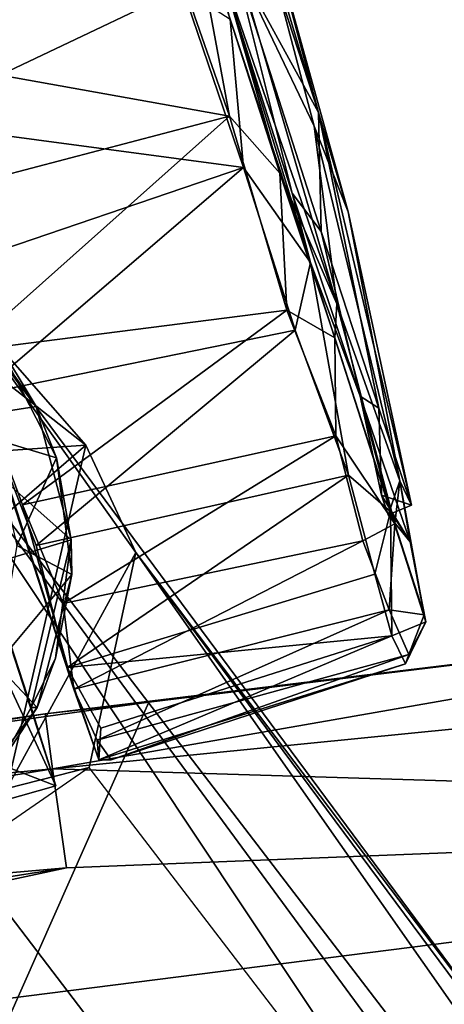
# Model space of a CAD drawing. Header units: millimetres. Extents: x -359 to 363, y -484 to 317.
# Tile 53 of 74: x -181 to -166, y 248 to 284. Entities that reach past the tile are written whole.
import ezdxf

# ---------------------------------------------------------------- set-up
doc = ezdxf.new("R2010")
doc.units = ezdxf.units.MM
doc.layers.add('Layer 01', color=7, linetype='Continuous', true_color=0x000000)

msp = doc.modelspace()

# ---------------------------------------------------------------- linework, layer by layer
at = {"layer": 'Layer 01'}
for points in [[(-170.367, 280.522, 20.452), (-173.505, 286.257, 5.254), (-175.19, 295.321, 17.932)], [(-175.19, 295.321, 17.932), (-172.182, 287.357, 28.9), (-170.367, 280.522, 20.452)], [(-176.321, 288.073, 60.072), (-173.642, 280.381, 58.83), (-175.222, 288.953, 59.15)], [(-175.222, 288.953, 59.15), (-171.795, 278.282, 56.846), (-173.941, 285.78, 55.107)], [(-175.222, 288.953, 59.15), (-173.642, 280.381, 58.83), (-171.795, 278.282, 56.846)], [(-172.834, 288.761, 38.872), (-173.282, 285.795, 54.467), (-170.524, 280.019, 43.135)], [(-169.283, 276.854, 33.83), (-172.182, 287.357, 28.9), (-172.834, 288.761, 38.872)], [(-169.283, 276.854, 33.83), (-172.834, 288.761, 38.872), (-170.524, 280.019, 43.135)], [(-182.902, 270.125, 4.379), (-179.374, 259.282, 43.004), (-188.875, 288.51, 59.781)], [(-179.374, 259.282, 43.004), (-183.363, 271.728, 56.609), (-188.875, 288.51, 59.781)], [(-176.321, 288.073, 60.072), (-188.875, 288.51, 59.781), (-186.461, 282.684, 59.974)], [(-173.642, 280.381, 58.83), (-176.321, 288.073, 60.072), (-186.461, 282.684, 59.974)], [(-172.182, 287.357, 28.9), (-169.283, 276.854, 33.83), (-170.367, 280.522, 20.452)], [(-174.345, 287.029, 4.938), (-171.336, 277.543, 8.194), (-170.667, 274.993, 4.921)], [(-174.345, 287.029, 4.938), (-170.667, 274.993, 4.921), (-173.615, 283.95, 1.493)], [(-171.336, 277.543, 8.194), (-174.345, 287.029, 4.938), (-173.505, 286.257, 5.254)], [(-173.505, 286.257, 5.254), (-170.274, 276.138, 9.672), (-171.336, 277.543, 8.194)], [(-170.367, 280.522, 20.452), (-170.274, 276.138, 9.672), (-173.505, 286.257, 5.254)], [(-169.688, 273.469, 49.401), (-173.282, 285.795, 54.467), (-173.941, 285.78, 55.107)], [(-169.688, 273.469, 49.401), (-173.941, 285.78, 55.107), (-171.795, 278.282, 56.846)], [(-173.282, 285.795, 54.467), (-169.688, 273.469, 49.401), (-170.524, 280.019, 43.135)], [(-187.823, 285.439, 0.008), (-175.367, 285.103, 0.19), (-185.71, 280.174, 0.392)], [(-185.71, 280.174, 0.392), (-175.367, 285.103, 0.19), (-173.124, 278.496, 1.851)], [(-175.367, 285.103, 0.19), (-173.615, 283.95, 1.493), (-173.124, 278.496, 1.851)], [(-173.124, 278.496, 1.851), (-173.615, 283.95, 1.493), (-170.667, 274.993, 4.921)], [(-173.642, 280.381, 58.83), (-186.461, 282.684, 59.974), (-184.585, 277.513, 58.895)], [(-183.363, 271.728, 56.609), (-173.642, 280.381, 58.83), (-184.585, 277.513, 58.895)], [(-183.363, 271.728, 56.609), (-171.537, 273.24, 55.348), (-173.642, 280.381, 58.83)], [(-173.642, 280.381, 58.83), (-171.537, 273.24, 55.348), (-171.795, 278.282, 56.846)], [(-170.274, 276.138, 9.672), (-170.367, 280.522, 20.452), (-168.144, 269.63, 16.409)], [(-166.949, 266.056, 26.637), (-168.144, 269.63, 16.409), (-170.367, 280.522, 20.452)], [(-166.949, 266.056, 26.637), (-170.367, 280.522, 20.452), (-169.283, 276.854, 33.83)], [(-185.71, 280.174, 0.392), (-173.124, 278.496, 1.851), (-183.647, 274.907, 2.008)], [(-170.524, 280.019, 43.135), (-169.688, 273.469, 49.401), (-167.379, 266.958, 39.004)], [(-170.524, 280.019, 43.135), (-167.379, 266.958, 39.004), (-169.283, 276.854, 33.83)], [(-191.589, 278.236, 62.958), (-178.928, 268.26, 63.266), (-187.149, 267.704, 62.98)], [(-184.054, 274.104, 77.433), (-178.928, 268.26, 63.266), (-191.589, 278.236, 62.958)], [(-173.124, 278.496, 1.851), (-182.902, 270.125, 4.379), (-183.647, 274.907, 2.008)], [(-173.124, 278.496, 1.851), (-171.232, 272.499, 5.229), (-182.902, 270.125, 4.379)], [(-171.232, 272.499, 5.229), (-173.124, 278.496, 1.851), (-170.667, 274.993, 4.921)], [(-171.795, 278.282, 56.846), (-169.771, 272.225, 52.972), (-169.688, 273.469, 49.401)], [(-171.537, 273.24, 55.348), (-169.771, 272.225, 52.972), (-171.795, 278.282, 56.846)], [(-171.336, 277.543, 8.194), (-168.837, 270.07, 14.966), (-170.667, 274.993, 4.921)], [(-168.837, 270.07, 14.966), (-171.336, 277.543, 8.194), (-170.274, 276.138, 9.672)], [(-167.379, 266.958, 39.004), (-166.949, 266.056, 26.637), (-169.283, 276.854, 33.83)], [(-170.274, 276.138, 9.672), (-168.144, 269.63, 16.409), (-168.837, 270.07, 14.966)], [(-182.645, 263.826, 52.205), (-180.945, 258.607, 45.311), (-186.292, 275.036, 30.003)], [(-180.945, 258.607, 45.311), (-180.039, 255.719, 30.214), (-186.292, 275.036, 30.003)], [(-181.723, 259.37, 30), (-186.292, 275.036, 30.003), (-180.039, 255.719, 30.214)], [(-169.263, 267.162, 10.193), (-171.232, 272.499, 5.229), (-170.667, 274.993, 4.921)], [(-167.723, 265.824, 13.975), (-170.667, 274.993, 4.921), (-168.837, 270.07, 14.966)], [(-169.263, 267.162, 10.193), (-170.667, 274.993, 4.921), (-167.723, 265.824, 13.975)], [(-202.659, 263.848, 106.456), (-167.208, 214.925, 130.377), (-199.482, 274.258, 106.475)], [(-188.214, 273.916, 107.775), (-199.482, 274.258, 106.475), (-112.756, 160.357, 159.546)], [(-112.756, 160.357, 159.546), (-199.482, 274.258, 106.475), (-167.208, 214.925, 130.377)], [(-188.214, 273.916, 107.775), (-55.227, 100.114, 161.072), (-184.054, 274.104, 77.433)], [(-188.214, 273.916, 107.775), (-97.301, 150.073, 162.329), (-55.227, 100.114, 161.072)], [(-112.756, 160.357, 159.546), (-97.301, 150.073, 162.329), (-188.214, 273.916, 107.775)], [(-184.054, 274.104, 77.433), (-55.227, 100.114, 161.072), (-177.096, 264.312, 81.824)], [(-178.928, 268.26, 63.266), (-184.054, 274.104, 77.433), (-177.096, 264.312, 81.824)], [(-169.771, 272.225, 52.972), (-167.566, 265.37, 44.985), (-169.688, 273.469, 49.401)], [(-167.379, 266.958, 39.004), (-169.688, 273.469, 49.401), (-167.566, 265.37, 44.985)], [(-180.753, 269.686, 56.179), (-184.363, 269.131, 56.574), (-183.315, 273.309, 58.427)], [(-181.261, 266.069, 52.38), (-171.537, 273.24, 55.348), (-183.363, 271.728, 56.609)], [(-180.753, 269.686, 56.179), (-183.315, 273.309, 58.427), (-182.266, 272.179, 62.961)], [(-181.261, 266.069, 52.38), (-169.73, 268.605, 51.286), (-171.537, 273.24, 55.348)], [(-171.537, 273.24, 55.348), (-169.73, 268.605, 51.286), (-169.771, 272.225, 52.972)], [(-171.232, 272.499, 5.229), (-180.758, 264.565, 9.051), (-182.902, 270.125, 4.379)], [(-171.232, 272.499, 5.229), (-169.263, 267.162, 10.193), (-180.758, 264.565, 9.051)], [(-180.009, 267.803, 62.939), (-182.266, 272.179, 62.961), (-182.377, 268.512, 63.001)], [(-182.266, 272.179, 62.961), (-180.009, 267.803, 62.939), (-180.753, 269.686, 56.179)], [(-169.73, 268.605, 51.286), (-167.566, 265.37, 44.985), (-169.771, 272.225, 52.972)], [(-179.374, 259.282, 43.004), (-181.261, 266.069, 52.38), (-183.363, 271.728, 56.609)], [(-179.374, 259.282, 43.004), (-182.902, 270.125, 4.379), (-179.614, 260.072, 15.374)], [(-179.614, 260.072, 15.374), (-182.902, 270.125, 4.379), (-180.758, 264.565, 9.051)], [(-168.837, 270.07, 14.966), (-166.992, 264.701, 25.666), (-167.723, 265.824, 13.975)], [(-168.837, 270.07, 14.966), (-168.051, 266.425, 23.221), (-166.992, 264.701, 25.666)], [(-168.051, 266.425, 23.221), (-168.837, 270.07, 14.966), (-168.144, 269.63, 16.409)], [(-184.363, 269.131, 56.574), (-180.753, 269.686, 56.179), (-179.464, 264.773, 52.288)], [(-179.464, 264.773, 52.288), (-180.753, 269.686, 56.179), (-180.009, 267.803, 62.939)], [(-168.144, 269.63, 16.409), (-166.949, 266.056, 26.637), (-168.051, 266.425, 23.221)], [(-184.363, 269.131, 56.574), (-179.464, 264.773, 52.288), (-182.645, 263.826, 52.205)], [(-182.377, 268.512, 63.001), (-181.466, 264.57, 63.003), (-180.009, 267.803, 62.939)], [(-179.769, 262.434, 48.163), (-169.73, 268.605, 51.286), (-181.261, 266.069, 52.38)], [(-179.769, 262.434, 48.163), (-168.742, 264.744, 46.471), (-169.73, 268.605, 51.286)], [(-169.73, 268.605, 51.286), (-168.742, 264.744, 46.471), (-167.566, 265.37, 44.985)], [(-187.708, 260.68, 63), (-187.149, 267.704, 62.98), (-178.928, 268.26, 63.266)], [(-178.928, 268.26, 63.266), (-181.841, 255.617, 63.176), (-187.708, 260.68, 63)], [(-177.096, 264.312, 81.824), (-181.841, 255.617, 63.176), (-178.928, 268.26, 63.266)], [(-179.451, 263.503, 62.959), (-180.009, 267.803, 62.939), (-181.466, 264.57, 63.003)], [(-180.009, 267.803, 62.939), (-179.451, 263.503, 62.959), (-179.464, 264.773, 52.288)], [(-169.263, 267.162, 10.193), (-179.614, 260.072, 15.374), (-180.758, 264.565, 9.051)], [(-169.263, 267.162, 10.193), (-168.293, 263.518, 15.85), (-179.614, 260.072, 15.374)], [(-168.293, 263.518, 15.85), (-169.263, 267.162, 10.193), (-167.723, 265.824, 13.975)], [(-166.992, 264.701, 25.666), (-167.81, 265.7, 34.803), (-167.379, 266.958, 39.004)], [(-167.379, 266.958, 39.004), (-167.81, 265.7, 34.803), (-166.949, 266.056, 26.637)], [(-167.566, 265.37, 44.985), (-166.483, 262.017, 36.022), (-167.379, 266.958, 39.004)], [(-166.992, 264.701, 25.666), (-167.379, 266.958, 39.004), (-166.483, 262.017, 36.022)], [(-77.316, 266.571, 1064.793), (-180.152, 256.35, 1064.799), (-127.794, 254.743, 1068.5)], [(-77.316, 266.571, 1064.793), (-141.733, 263.061, 1056.106), (-180.152, 256.35, 1064.799)], [(-167.81, 265.7, 34.803), (-166.992, 264.701, 25.666), (-168.051, 266.425, 23.221)], [(-167.81, 265.7, 34.803), (-168.051, 266.425, 23.221), (-166.949, 266.056, 26.637)], [(-181.261, 266.069, 52.38), (-179.374, 259.282, 43.004), (-179.769, 262.434, 48.163)], [(-167.674, 261.243, 21.21), (-168.293, 263.518, 15.85), (-167.723, 265.824, 13.975)], [(-166.421, 261.761, 24.871), (-167.674, 261.243, 21.21), (-167.723, 265.824, 13.975)], [(-166.421, 261.761, 24.871), (-167.723, 265.824, 13.975), (-166.992, 264.701, 25.666)], [(-168.742, 264.744, 46.471), (-167.774, 262.201, 41.139), (-167.566, 265.37, 44.985)], [(-167.774, 262.201, 41.139), (-166.483, 262.017, 36.022), (-167.566, 265.37, 44.985)], [(-180.945, 258.607, 45.311), (-182.645, 263.826, 52.205), (-179.464, 264.773, 52.288)], [(-179.464, 264.773, 52.288), (-180.043, 260.422, 48.12), (-180.945, 258.607, 45.311)], [(-180.043, 260.422, 48.12), (-179.464, 264.773, 52.288), (-179.451, 263.503, 62.959)], [(-179.374, 259.282, 43.004), (-168.742, 264.744, 46.471), (-179.769, 262.434, 48.163)], [(-179.374, 259.282, 43.004), (-167.774, 262.201, 41.139), (-168.742, 264.744, 46.471)], [(-181.466, 264.57, 63.003), (-182.215, 260.188, 63.005), (-179.451, 263.503, 62.959)], [(-166.483, 262.017, 36.022), (-166.421, 261.761, 24.871), (-166.992, 264.701, 25.666)], [(-177.096, 264.312, 81.824), (-178.807, 256.392, 83.782), (-181.841, 255.617, 63.176)], [(-94.036, 145.651, 125.909), (-178.807, 256.392, 83.782), (-177.096, 264.312, 81.824)], [(-177.096, 264.312, 81.824), (-55.227, 100.114, 161.072), (-98.334, 160.202, 121.353)], [(-94.036, 145.651, 125.909), (-177.096, 264.312, 81.824), (-98.334, 160.202, 121.353)], [(-82.805, 90.334, 159.473), (-167.208, 214.925, 130.377), (-202.659, 263.848, 106.456)], [(-82.805, 90.334, 159.473), (-202.659, 263.848, 106.456), (-198.845, 252.464, 80.89)], [(-180.723, 258.606, 62.915), (-179.451, 263.503, 62.959), (-182.215, 260.188, 63.005)], [(-179.451, 263.503, 62.959), (-180.723, 258.606, 62.915), (-180.043, 260.422, 48.12)], [(-179.614, 260.072, 15.374), (-168.293, 263.518, 15.85), (-167.674, 261.243, 21.21)], [(-176.607, 258.798, 1056.113), (-141.733, 263.061, 1056.106), (-151.501, 239.13, 963.706), (-187.095, 235.16, 966.187)], [(-180.432, 258.374, 1060.441), (-141.733, 263.061, 1056.106), (-176.607, 258.798, 1056.113)], [(-180.152, 256.35, 1064.799), (-141.733, 263.061, 1056.106), (-180.432, 258.374, 1060.441)], [(-178.519, 257.402, 37.264), (-167.774, 262.201, 41.139), (-179.374, 259.282, 43.004)], [(-178.519, 257.402, 37.264), (-167.039, 260.552, 34.845), (-167.774, 262.201, 41.139)], [(-167.774, 262.201, 41.139), (-167.039, 260.552, 34.845), (-166.483, 262.017, 36.022)], [(-166.483, 262.017, 36.022), (-167.039, 260.552, 34.845), (-166.421, 261.761, 24.871)], [(-167.166, 260.207, 27.934), (-167.674, 261.243, 21.21), (-166.421, 261.761, 24.871)], [(-167.166, 260.207, 27.934), (-166.421, 261.761, 24.871), (-167.039, 260.552, 34.845)], [(-179.614, 260.072, 15.374), (-167.674, 261.243, 21.21), (-178.384, 257.843, 21.209)], [(-167.674, 261.243, 21.21), (-167.166, 260.207, 27.934), (-178.449, 256.676, 26.848)], [(-167.674, 261.243, 21.21), (-178.449, 256.676, 26.848), (-178.384, 257.843, 21.209)], [(-180.945, 258.607, 45.311), (-180.043, 260.422, 48.12), (-180.723, 258.606, 62.915)], [(-178.519, 257.402, 37.264), (-177.992, 256.673, 32.139), (-167.039, 260.552, 34.845)], [(-167.166, 260.207, 27.934), (-167.039, 260.552, 34.845), (-177.992, 256.673, 32.139)], [(-183.343, 255.13, 62.935), (-180.723, 258.606, 62.915), (-182.215, 260.188, 63.005)], [(-179.614, 260.072, 15.374), (-178.384, 257.843, 21.209), (-178.449, 256.676, 26.848)], [(-179.614, 260.072, 15.374), (-178.449, 256.676, 26.848), (-179.374, 259.282, 43.004)], [(-177.992, 256.673, 32.139), (-178.449, 256.676, 26.848), (-167.166, 260.207, 27.934)], [(-180.039, 255.719, 30.214), (-183.951, 254.616, 30.095), (-181.723, 259.37, 30)], [(-178.519, 257.402, 37.264), (-179.374, 259.282, 43.004), (-178.449, 256.676, 26.848)], [(-211.434, 253.954, 1057.546), (-176.607, 258.798, 1056.113), (-187.095, 235.16, 966.187)], [(-176.607, 258.798, 1056.113), (-211.434, 253.954, 1057.546), (-180.432, 258.374, 1060.441)], [(-180.723, 258.606, 62.915), (-183.343, 255.13, 62.935), (-182.103, 256.512, 38.494)], [(-182.103, 256.512, 38.494), (-180.945, 258.607, 45.311), (-180.723, 258.606, 62.915)], [(-180.039, 255.719, 30.214), (-180.945, 258.607, 45.311), (-182.103, 256.512, 38.494)], [(-180.432, 258.374, 1060.441), (-212.171, 253.337, 1061.782), (-180.152, 256.35, 1064.799)], [(-180.432, 258.374, 1060.441), (-211.434, 253.954, 1057.546), (-212.171, 253.337, 1061.782)], [(-178.449, 256.676, 26.848), (-177.992, 256.673, 32.139), (-178.519, 257.402, 37.264)], [(-180.039, 255.719, 30.214), (-182.103, 256.512, 38.494), (-183.951, 254.616, 30.095)], [(-180.152, 256.35, 1064.799), (-212.171, 253.337, 1061.782), (-227.752, 248.52, 1065.558)], [(-180.152, 256.35, 1064.799), (-227.752, 248.52, 1065.558), (-179.647, 252.702, 1067.628)], [(-178.807, 256.392, 83.782), (-189.147, 249.25, 83.61), (-181.841, 255.617, 63.176)], [(-180.152, 256.35, 1064.799), (-179.647, 252.702, 1067.628), (-127.794, 254.743, 1068.5)], [(-127.794, 254.743, 1068.5), (-231.18, 241.612, 1068.503), (-140.91, 235.282, 1068.5)], [(-179.647, 252.702, 1067.628), (-231.18, 241.612, 1068.503), (-127.794, 254.743, 1068.5)], [(-179.647, 252.702, 1067.628), (-230.353, 244.778, 1067.644), (-231.18, 241.612, 1068.503)], [(-179.647, 252.702, 1067.628), (-227.752, 248.52, 1065.558), (-230.353, 244.778, 1067.644)], [(-198.845, 252.464, 80.89), (-131.779, 157.046, 116.433), (-82.805, 90.334, 159.473)], [(-131.779, 157.046, 116.433), (-198.845, 252.464, 80.89), (-137.39, 174.92, 111.449)], [(-189.147, 249.25, 83.61), (-137.39, 174.92, 111.449), (-198.845, 252.464, 80.89)]]:
    msp.add_3dface(points, dxfattribs=at)

doc.saveas('drawing.dxf')
